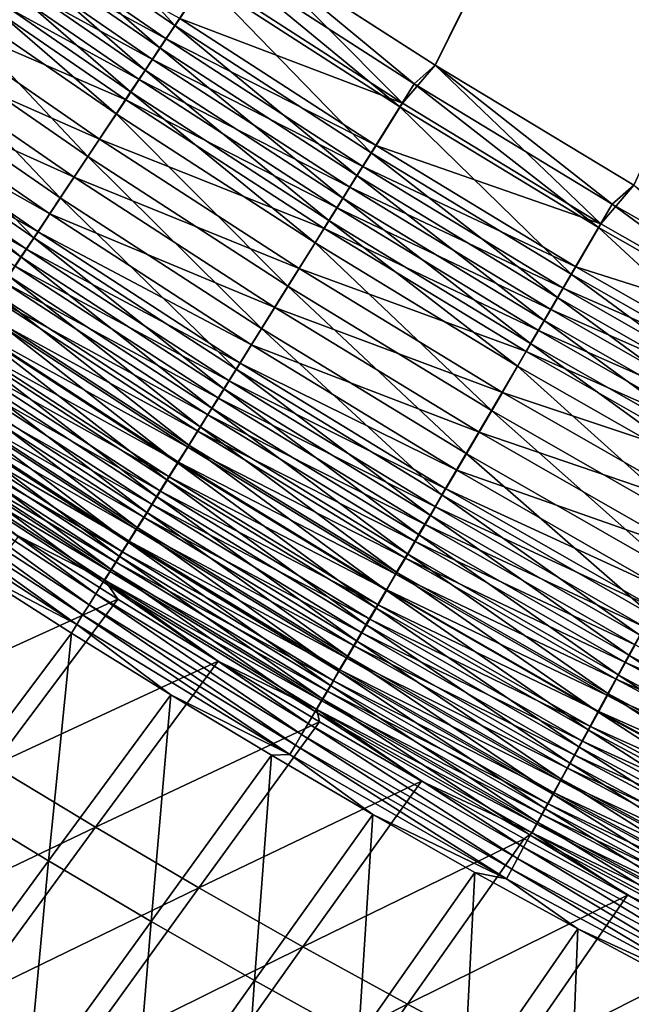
# Model space of a CAD drawing. Header units: metres. Extents: x 0 to 1400, y -1400 to 0.
# Tile 67 of 256: x 416 to 448, y -1135 to -1083. Entities that reach past the tile are written whole.
import ezdxf

# ---------------------------------------------------------------- set-up
doc = ezdxf.new("R2010")
doc.units = ezdxf.units.M

msp = doc.modelspace()

# ---------------------------------------------------------------- linework, layer by layer
at = {"layer": 'None'}
for points in [[(437.62262, -1085.189087, -503.477753), (427.350189, -1078.574829, -503.477753), (623.519592, -709.021912, -503.477753)], [(427.364655, -1078.584351, -500.477753), (437.632721, -1085.189819, -500.477753), (626.615967, -709.269348, -500.477753)], [(448.078186, -1091.505249, -503.477753), (437.62262, -1085.189087, -503.477753), (623.519592, -709.021912, -503.477753)], [(626.615967, -709.269348, -500.477753), (437.632721, -1085.189819, -500.477753), (448.083527, -1091.50061, -500.477753)], [(413.756866, -1076.117676, -503.051239), (415.39032, -1073.804565, -503.371002), (423.912262, -1083.101196, -503.049652)], [(415.39032, -1073.804565, -503.371002), (425.482605, -1080.738281, -503.370636), (423.912262, -1083.101196, -503.049652)], [(412.945618, -1077.266357, -502.812195), (413.756866, -1076.117676, -503.051239), (423.132385, -1084.274658, -502.809692)], [(413.756866, -1076.117676, -503.051239), (423.912262, -1083.101196, -503.049652), (423.132385, -1084.274658, -502.809692)], [(423.456726, -1083.806641, -499.864075), (413.281219, -1076.807373, -499.866425), (412.539032, -1077.859009, -499.598206)], [(413.281219, -1076.807373, -499.866425), (423.456726, -1083.806641, -499.864075), (424.174988, -1082.724976, -500.084839)], [(412.139801, -1078.407349, -502.520782), (412.945618, -1077.266357, -502.812195), (422.357788, -1085.440186, -502.517151)], [(412.945618, -1077.266357, -502.812195), (423.132385, -1084.274658, -502.809692), (422.357788, -1085.440186, -502.517151)], [(411.80307, -1078.901855, -499.281982), (422.743317, -1084.880981, -499.594849), (412.539032, -1077.859009, -499.598206)], [(412.539032, -1077.859009, -499.598206), (422.743317, -1084.880981, -499.594849), (423.456726, -1083.806641, -499.864075)], [(411.34082, -1079.538818, -502.177277), (412.139801, -1078.407349, -502.520782), (421.589722, -1086.595825, -502.172363)], [(412.139801, -1078.407349, -502.520782), (422.357788, -1085.440186, -502.517151), (421.589722, -1086.595825, -502.172363)], [(435.898407, -1087.188721, -500.379456), (427.364655, -1078.584351, -500.477753), (425.621185, -1080.547119, -500.379883)], [(426.270416, -1079.552856, -503.45108), (427.350189, -1078.574829, -503.477753), (436.519745, -1086.172729, -503.450989)], [(427.350189, -1078.574829, -503.477753), (437.62262, -1085.189087, -503.477753), (436.519745, -1086.172729, -503.450989)], [(437.632721, -1085.189819, -500.477753), (427.364655, -1078.584351, -500.477753), (435.898407, -1087.188721, -500.379456)], [(422.035919, -1085.946167, -499.277405), (411.80307, -1078.901855, -499.281982), (411.074646, -1079.934082, -498.917999)], [(422.743317, -1084.880981, -499.594849), (411.80307, -1078.901855, -499.281982), (422.035919, -1085.946167, -499.277405)], [(410.549988, -1080.658569, -501.781952), (411.34082, -1079.538818, -502.177277), (420.829559, -1087.739624, -501.775543)], [(411.34082, -1079.538818, -502.177277), (421.589722, -1086.595825, -502.172363), (420.829559, -1087.739624, -501.775543)], [(425.482605, -1080.738281, -503.370636), (426.270416, -1079.552856, -503.45108), (435.764008, -1087.38269, -503.370209)], [(426.270416, -1079.552856, -503.45108), (436.519745, -1086.172729, -503.450989), (435.764008, -1087.38269, -503.370209)], [(409.644867, -1081.959961, -498.048615), (421.335815, -1087.000488, -498.912018), (411.074646, -1079.934082, -498.917999)], [(411.074646, -1079.934082, -498.917999), (421.335815, -1087.000488, -498.912018), (422.035919, -1085.946167, -499.277405)], [(408.997772, -1082.856445, -500.837952), (410.549988, -1080.658569, -501.781952), (419.337646, -1089.984497, -500.827972)], [(410.549988, -1080.658569, -501.781952), (420.829559, -1087.739624, -501.775543), (419.337646, -1089.984497, -500.827972)], [(423.912262, -1083.101196, -503.049652), (425.482605, -1080.738281, -503.370636), (434.257721, -1089.794312, -503.047821)], [(425.621185, -1080.547119, -500.379883), (424.174988, -1082.724976, -500.084839), (435.898407, -1087.188721, -500.379456)], [(425.482605, -1080.738281, -503.370636), (435.764008, -1087.38269, -503.370209), (434.257721, -1089.794312, -503.047821)], [(408.257446, -1083.925903, -496.99588), (419.9617, -1089.069702, -498.039307), (409.644867, -1081.959961, -498.048615)], [(409.644867, -1081.959961, -498.048615), (419.9617, -1089.069702, -498.039307), (421.335815, -1087.000488, -498.912018)], [(407.491577, -1084.989136, -499.69516), (408.997772, -1082.856445, -500.837952), (417.890167, -1092.162476, -499.680878)], [(408.997772, -1082.856445, -500.837952), (419.337646, -1089.984497, -500.827972), (417.890167, -1092.162476, -499.680878)], [(424.174988, -1082.724976, -500.084839), (423.456726, -1083.806641, -499.864075), (434.511322, -1089.411621, -500.083099)], [(424.174988, -1082.724976, -500.084839), (434.511322, -1089.411621, -500.083099), (435.898407, -1087.188721, -500.379456)], [(423.132385, -1084.274658, -502.809692), (423.912262, -1083.101196, -503.049652), (433.509674, -1090.992065, -502.806824)], [(423.912262, -1083.101196, -503.049652), (434.257721, -1089.794312, -503.047821), (433.509674, -1090.992065, -502.806824)], [(406.919769, -1085.821289, -495.76651), (418.628479, -1091.077393, -496.982635), (408.257446, -1083.925903, -496.99588)], [(408.257446, -1083.925903, -496.99588), (418.628479, -1091.077393, -496.982635), (419.9617, -1089.069702, -498.039307)], [(422.743317, -1084.880981, -499.594849), (433.822449, -1090.515503, -499.861359), (423.456726, -1083.806641, -499.864075)], [(423.456726, -1083.806641, -499.864075), (433.822449, -1090.515503, -499.861359), (434.511322, -1089.411621, -500.083099)], [(422.357788, -1085.440186, -502.517151), (423.132385, -1084.274658, -502.809692), (432.766693, -1092.181641, -502.513031)], [(423.132385, -1084.274658, -502.809692), (433.509674, -1090.992065, -502.806824), (432.766693, -1092.181641, -502.513031)], [(416.494781, -1094.261963, -498.341522), (406.039398, -1087.04541, -498.360748), (407.491577, -1084.989136, -499.69516)], [(417.890167, -1092.162476, -499.680878), (416.494781, -1094.261963, -498.341522), (407.491577, -1084.989136, -499.69516)], [(433.138245, -1091.611938, -499.590942), (422.743317, -1084.880981, -499.594849), (422.035919, -1085.946167, -499.277405)], [(433.822449, -1090.515503, -499.861359), (422.743317, -1084.880981, -499.594849), (433.138245, -1091.611938, -499.590942)], [(421.589722, -1086.595825, -502.172363), (422.357788, -1085.440186, -502.517151), (432.030029, -1093.360962, -502.166718)], [(422.357788, -1085.440186, -502.517151), (432.766693, -1092.181641, -502.513031), (432.030029, -1093.360962, -502.166718)], [(446.355591, -1093.534668, -500.378937), (437.632721, -1085.189819, -500.477753), (435.898407, -1087.188721, -500.379456)], [(436.519745, -1086.172729, -503.450989), (437.62262, -1085.189087, -503.477753), (446.9487, -1092.496948, -503.450867)], [(437.62262, -1085.189087, -503.477753), (448.078186, -1091.505249, -503.477753), (446.9487, -1092.496948, -503.450867)], [(448.083527, -1091.50061, -500.477753), (437.632721, -1085.189819, -500.477753), (446.355591, -1093.534668, -500.378937)], [(406.271851, -1086.739258, -495.087646), (417.343231, -1093.012817, -495.748688), (406.919769, -1085.821289, -495.76651)], [(406.919769, -1085.821289, -495.76651), (417.343231, -1093.012817, -495.748688), (418.628479, -1091.077393, -496.982635)], [(421.335815, -1087.000488, -498.912018), (432.459869, -1092.699097, -499.272095), (422.035919, -1085.946167, -499.277405)], [(422.035919, -1085.946167, -499.277405), (432.459869, -1092.699097, -499.272095), (433.138245, -1091.611938, -499.590942)], [(435.764008, -1087.38269, -503.370209), (436.519745, -1086.172729, -503.450989), (446.225555, -1093.730957, -503.36972)], [(436.519745, -1086.172729, -503.450989), (446.9487, -1092.496948, -503.450867), (446.225555, -1093.730957, -503.36972)], [(415.819, -1095.278687, -497.60202), (405.336029, -1088.04126, -497.623932), (406.039398, -1087.04541, -498.360748)], [(405.63913, -1087.635742, -494.367096), (416.720825, -1093.950073, -495.067291), (406.271851, -1086.739258, -495.087646)], [(415.819, -1095.278687, -497.60202), (406.039398, -1087.04541, -498.360748), (416.494781, -1094.261963, -498.341522)], [(406.271851, -1086.739258, -495.087646), (416.720825, -1093.950073, -495.067291), (417.343231, -1093.012817, -495.748688)], [(419.9617, -1089.069702, -498.039307), (431.788452, -1093.775024, -498.905121), (421.335815, -1087.000488, -498.912018)], [(420.829559, -1087.739624, -501.775543), (421.589722, -1086.595825, -502.172363), (431.300995, -1094.52832, -501.768188)], [(421.335815, -1087.000488, -498.912018), (431.788452, -1093.775024, -498.905121), (432.459869, -1092.699097, -499.272095)], [(421.589722, -1086.595825, -502.172363), (432.030029, -1093.360962, -502.166718), (431.300995, -1094.52832, -501.768188)], [(434.257721, -1089.794312, -503.047821), (435.764008, -1087.38269, -503.370209), (444.78421, -1096.190308, -503.045776)], [(435.898407, -1087.188721, -500.379456), (434.511322, -1089.411621, -500.083099), (446.355591, -1093.534668, -500.378937)], [(435.764008, -1087.38269, -503.370209), (446.225555, -1093.730957, -503.36972), (444.78421, -1096.190308, -503.045776)], [(405.63913, -1087.635742, -494.367096), (405.022461, -1088.509521, -493.605743), (416.113068, -1094.865234, -494.344116)], [(415.15918, -1096.271484, -496.817169), (405.336029, -1088.04126, -497.623932), (415.819, -1095.278687, -497.60202)], [(405.63913, -1087.635742, -494.367096), (416.113068, -1094.865234, -494.344116), (416.720825, -1093.950073, -495.067291)], [(419.337646, -1089.984497, -500.827972), (420.829559, -1087.739624, -501.775543), (429.870239, -1096.81897, -500.816467)], [(420.829559, -1087.739624, -501.775543), (431.300995, -1094.52832, -501.768188), (429.870239, -1096.81897, -500.816467)], [(405.022461, -1088.509521, -493.605743), (415.520813, -1095.75708, -493.580017), (416.113068, -1094.865234, -494.344116)], [(418.628479, -1091.077393, -496.982635), (430.470856, -1095.886475, -498.028595), (419.9617, -1089.069702, -498.039307)], [(419.9617, -1089.069702, -498.039307), (430.470856, -1095.886475, -498.028595), (431.788452, -1093.775024, -498.905121)], [(434.511322, -1089.411621, -500.083099), (433.822449, -1090.515503, -499.861359), (445.028473, -1095.801514, -500.081116)], [(434.511322, -1089.411621, -500.083099), (445.028473, -1095.801514, -500.081116), (446.355591, -1093.534668, -500.378937)], [(417.890167, -1092.162476, -499.680878), (419.337646, -1089.984497, -500.827972), (428.48233, -1099.041138, -499.664429)], [(419.337646, -1089.984497, -500.827972), (429.870239, -1096.81897, -500.816467), (428.48233, -1099.041138, -499.664429)], [(433.509674, -1090.992065, -502.806824), (434.257721, -1089.794312, -503.047821), (444.06842, -1097.411743, -502.803589)], [(434.257721, -1089.794312, -503.047821), (444.78421, -1096.190308, -503.045776), (444.06842, -1097.411743, -502.803589)], [(444.369415, -1096.927246, -499.858246), (433.822449, -1090.515503, -499.861359), (433.138245, -1091.611938, -499.590942)], [(433.822449, -1090.515503, -499.861359), (444.369415, -1096.927246, -499.858246), (445.028473, -1095.801514, -500.081116)], [(417.343231, -1093.012817, -495.748688), (429.192657, -1097.934937, -496.967316), (418.628479, -1091.077393, -496.982635)], [(418.628479, -1091.077393, -496.982635), (429.192657, -1097.934937, -496.967316), (430.470856, -1095.886475, -498.028595)], [(432.766693, -1092.181641, -502.513031), (433.509674, -1090.992065, -502.806824), (443.357544, -1098.624756, -502.508362)], [(433.509674, -1090.992065, -502.806824), (444.06842, -1097.411743, -502.803589), (443.357544, -1098.624756, -502.508362)], [(432.459869, -1092.699097, -499.272095), (443.714844, -1098.045288, -499.586487), (433.138245, -1091.611938, -499.590942)], [(433.138245, -1091.611938, -499.590942), (443.714844, -1098.045288, -499.586487), (444.369415, -1096.927246, -499.858246)], [(456.985107, -1099.580688, -500.378357), (448.083527, -1091.50061, -500.477753), (446.355591, -1093.534668, -500.378937)], [(446.9487, -1092.496948, -503.450867), (448.078186, -1091.505249, -503.477753), (457.549683, -1098.521362, -503.450775)], [(427.144623, -1101.182861, -498.319366), (416.494781, -1094.261963, -498.341522), (417.890167, -1092.162476, -499.680878)], [(428.48233, -1099.041138, -499.664429), (427.144623, -1101.182861, -498.319366), (417.890167, -1092.162476, -499.680878)], [(432.030029, -1093.360962, -502.166718), (432.766693, -1092.181641, -502.513031), (442.65271, -1099.827393, -502.160339)], [(432.766693, -1092.181641, -502.513031), (443.357544, -1098.624756, -502.508362), (442.65271, -1099.827393, -502.160339)], [(431.788452, -1093.775024, -498.905121), (443.065857, -1099.153809, -499.266052), (432.459869, -1092.699097, -499.272095)], [(432.459869, -1092.699097, -499.272095), (443.065857, -1099.153809, -499.266052), (443.714844, -1098.045288, -499.586487)], [(446.225555, -1093.730957, -503.36972), (446.9487, -1092.496948, -503.450867), (456.859558, -1099.778687, -503.369171)], [(446.9487, -1092.496948, -503.450867), (457.549683, -1098.521362, -503.450775), (456.859558, -1099.778687, -503.369171)], [(416.720825, -1093.950073, -495.067291), (427.960693, -1099.90918, -495.728088), (417.343231, -1093.012817, -495.748688)], [(417.343231, -1093.012817, -495.748688), (427.960693, -1099.90918, -495.728088), (429.192657, -1097.934937, -496.967316)], [(430.470856, -1095.886475, -498.028595), (442.423615, -1100.250854, -498.897247), (431.788452, -1093.775024, -498.905121)], [(431.300995, -1094.52832, -501.768188), (432.030029, -1093.360962, -502.166718), (441.955231, -1101.017578, -501.759827)], [(431.788452, -1093.775024, -498.905121), (442.423615, -1100.250854, -498.897247), (443.065857, -1099.153809, -499.266052)], [(432.030029, -1093.360962, -502.166718), (442.65271, -1099.827393, -502.160339), (441.955231, -1101.017578, -501.759827)], [(444.78421, -1096.190308, -503.045776), (446.225555, -1093.730957, -503.36972), (455.4841, -1102.28479, -503.043518)], [(446.355591, -1093.534668, -500.378937), (445.028473, -1095.801514, -500.081116), (456.985107, -1099.580688, -500.378357)], [(446.225555, -1093.730957, -503.36972), (456.859558, -1099.778687, -503.369171), (455.4841, -1102.28479, -503.043518)], [(426.496887, -1102.219971, -497.576721), (415.819, -1095.278687, -497.60202), (416.494781, -1094.261963, -498.341522)], [(416.113068, -1094.865234, -494.344116), (427.364166, -1100.865112, -495.043854), (416.720825, -1093.950073, -495.067291)], [(426.496887, -1102.219971, -497.576721), (416.494781, -1094.261963, -498.341522), (427.144623, -1101.182861, -498.319366)], [(416.720825, -1093.950073, -495.067291), (427.364166, -1100.865112, -495.043854), (427.960693, -1099.90918, -495.728088)], [(429.870239, -1096.81897, -500.816467), (431.300995, -1094.52832, -501.768188), (440.586548, -1103.353027, -500.803467)], [(431.300995, -1094.52832, -501.768188), (441.955231, -1101.017578, -501.759827), (440.586548, -1103.353027, -500.803467)], [(425.864502, -1103.232422, -496.788574), (415.15918, -1096.271484, -496.817169), (415.819, -1095.278687, -497.60202)], [(416.113068, -1094.865234, -494.344116), (415.520813, -1095.75708, -493.580017), (426.781738, -1101.798462, -494.317627)], [(425.864502, -1103.232422, -496.788574), (415.819, -1095.278687, -497.60202), (426.496887, -1102.219971, -497.576721)], [(416.113068, -1094.865234, -494.344116), (426.781738, -1101.798462, -494.317627), (427.364166, -1100.865112, -495.043854)], [(415.520813, -1095.75708, -493.580017), (414.944855, -1096.624268, -492.776123), (426.214294, -1102.707764, -493.550354)], [(415.520813, -1095.75708, -493.580017), (426.214294, -1102.707764, -493.550354), (426.781738, -1101.798462, -494.317627)], [(429.192657, -1097.934937, -496.967316), (441.16333, -1102.403564, -498.016388), (430.470856, -1095.886475, -498.028595)], [(430.470856, -1095.886475, -498.028595), (441.16333, -1102.403564, -498.016388), (442.423615, -1100.250854, -498.897247)], [(445.028473, -1095.801514, -500.081116), (444.369415, -1096.927246, -499.858246), (455.718842, -1101.890381, -500.078857)], [(445.028473, -1095.801514, -500.081116), (455.718842, -1101.890381, -500.078857), (456.985107, -1099.580688, -500.378357)], [(425.248322, -1104.218994, -495.955902), (414.516144, -1097.239014, -495.987946), (415.15918, -1096.271484, -496.817169)], [(425.248322, -1104.218994, -495.955902), (415.15918, -1096.271484, -496.817169), (425.864502, -1103.232422, -496.788574)], [(444.06842, -1097.411743, -502.803589), (444.78421, -1096.190308, -503.045776), (454.801056, -1103.529297, -502.800018)], [(444.78421, -1096.190308, -503.045776), (455.4841, -1102.28479, -503.043518), (454.801056, -1103.529297, -502.800018)], [(414.944855, -1096.624268, -492.776123), (414.385895, -1097.465942, -491.933655), (425.662506, -1103.592041, -492.743134)], [(414.944855, -1096.624268, -492.776123), (425.662506, -1103.592041, -492.743134), (426.214294, -1102.707764, -493.550354)], [(428.48233, -1099.041138, -499.664429), (429.870239, -1096.81897, -500.816467), (439.259033, -1105.618286, -499.645813)], [(429.870239, -1096.81897, -500.816467), (440.586548, -1103.353027, -500.803467), (439.259033, -1105.618286, -499.645813)], [(424.64917, -1105.178223, -495.079926), (413.890808, -1098.17981, -495.11557), (414.516144, -1097.239014, -495.987946)], [(424.64917, -1105.178223, -495.079926), (414.516144, -1097.239014, -495.987946), (425.248322, -1104.218994, -495.955902)], [(443.357544, -1098.624756, -502.508362), (444.06842, -1097.411743, -502.803589), (454.122711, -1104.765259, -502.503143)], [(443.714844, -1098.045288, -499.586487), (455.090027, -1103.037354, -499.854767), (444.369415, -1096.927246, -499.858246)], [(444.06842, -1097.411743, -502.803589), (454.801056, -1103.529297, -502.800018), (454.122711, -1104.765259, -502.503143)], [(444.369415, -1096.927246, -499.858246), (455.090027, -1103.037354, -499.854767), (455.718842, -1101.890381, -500.078857)], [(414.385895, -1097.465942, -491.933655), (413.844757, -1098.280762, -491.053772), (425.127136, -1104.449951, -491.897217)], [(414.385895, -1097.465942, -491.933655), (425.127136, -1104.449951, -491.897217), (425.662506, -1103.592041, -492.743134)], [(427.960693, -1099.90918, -495.728088), (439.940918, -1104.491577, -496.949951), (429.192657, -1097.934937, -496.967316)], [(429.192657, -1097.934937, -496.967316), (439.940918, -1104.491577, -496.949951), (441.16333, -1102.403564, -498.016388)], [(424.067841, -1106.109009, -494.161957), (413.283997, -1099.092896, -494.201324), (413.890808, -1098.17981, -495.11557)], [(413.844757, -1098.280762, -491.053772), (413.322144, -1099.067749, -490.137665), (424.608887, -1105.280518, -491.013794)], [(413.844757, -1098.280762, -491.053772), (424.608887, -1105.280518, -491.013794), (425.127136, -1104.449951, -491.897217)], [(424.067841, -1106.109009, -494.161957), (413.890808, -1098.17981, -495.11557), (424.64917, -1105.178223, -495.079926)], [(443.065857, -1099.153809, -499.266052), (454.465485, -1104.176514, -499.581482), (443.714844, -1098.045288, -499.586487)], [(443.714844, -1098.045288, -499.586487), (454.465485, -1104.176514, -499.581482), (455.090027, -1103.037354, -499.854767)], [(442.65271, -1099.827393, -502.160339), (443.357544, -1098.624756, -502.508362), (453.450195, -1105.990601, -502.153229)], [(443.357544, -1098.624756, -502.508362), (454.122711, -1104.765259, -502.503143), (453.450195, -1105.990601, -502.153229)], [(423.505127, -1107.009888, -493.203278), (412.696442, -1099.976807, -493.246552), (413.283997, -1099.092896, -494.201324)], [(413.322144, -1099.067749, -490.137665), (412.818817, -1099.825562, -489.186523), (424.108521, -1106.082397, -490.094025)], [(423.505127, -1107.009888, -493.203278), (413.283997, -1099.092896, -494.201324), (424.067841, -1106.109009, -494.161957)], [(413.322144, -1099.067749, -490.137665), (424.108521, -1106.082397, -490.094025), (424.608887, -1105.280518, -491.013794)], [(437.979797, -1107.801147, -498.29425), (427.144623, -1101.182861, -498.319366), (428.48233, -1099.041138, -499.664429)], [(439.259033, -1105.618286, -499.645813), (437.979797, -1107.801147, -498.29425), (428.48233, -1099.041138, -499.664429)], [(442.423615, -1100.250854, -498.897247), (453.846375, -1105.305908, -499.259277), (443.065857, -1099.153809, -499.266052)], [(443.065857, -1099.153809, -499.266052), (453.846375, -1105.305908, -499.259277), (454.465485, -1104.176514, -499.581482)], [(422.961761, -1107.879883, -492.205231), (412.129028, -1100.830566, -492.252472), (412.696442, -1099.976807, -493.246552)], [(412.818817, -1099.825562, -489.186523), (412.335541, -1100.553223, -488.201538), (423.626709, -1106.854492, -489.13913)], [(422.961761, -1107.879883, -492.205231), (412.696442, -1099.976807, -493.246552), (423.505127, -1107.009888, -493.203278)], [(412.818817, -1099.825562, -489.186523), (423.626709, -1106.854492, -489.13913), (424.108521, -1106.082397, -490.094025)], [(427.364166, -1100.865112, -495.043854), (438.763, -1106.50354, -495.704773), (427.960693, -1099.90918, -495.728088)], [(427.960693, -1099.90918, -495.728088), (438.763, -1106.50354, -495.704773), (439.940918, -1104.491577, -496.949951)], [(441.955231, -1101.017578, -501.759827), (442.65271, -1099.827393, -502.160339), (452.784698, -1107.203247, -501.750519)], [(442.65271, -1099.827393, -502.160339), (453.450195, -1105.990601, -502.153229), (452.784698, -1107.203247, -501.750519)], [(441.16333, -1102.403564, -498.016388), (453.233673, -1106.423462, -498.888428), (442.423615, -1100.250854, -498.897247)], [(442.423615, -1100.250854, -498.897247), (453.233673, -1106.423462, -498.888428), (453.846375, -1105.305908, -499.259277)], [(422.438568, -1108.717529, -491.169098), (411.58255, -1101.65271, -491.220428), (412.129028, -1100.830566, -492.252472)], [(412.335541, -1100.553223, -488.201538), (411.873016, -1101.249634, -487.183929), (423.164185, -1107.595703, -488.15033)], [(422.438568, -1108.717529, -491.169098), (412.129028, -1100.830566, -492.252472), (422.961761, -1107.879883, -492.205231)], [(412.335541, -1100.553223, -488.201538), (423.164185, -1107.595703, -488.15033), (423.626709, -1106.854492, -489.13913)], [(426.781738, -1101.798462, -494.317627), (438.192749, -1107.477661, -495.017273), (427.364166, -1100.865112, -495.043854)], [(427.364166, -1100.865112, -495.043854), (438.192749, -1107.477661, -495.017273), (438.763, -1106.50354, -495.704773)], [(440.586548, -1103.353027, -500.803467), (441.955231, -1101.017578, -501.759827), (451.478973, -1109.582275, -500.78894)], [(441.955231, -1101.017578, -501.759827), (452.784698, -1107.203247, -501.750519), (451.478973, -1109.582275, -500.78894)], [(411.873016, -1101.249634, -487.183929), (411.432037, -1101.913574, -486.134979), (422.72171, -1108.30481, -487.128784)], [(411.873016, -1101.249634, -487.183929), (422.72171, -1108.30481, -487.128784), (423.164185, -1107.595703, -488.15033)], [(437.360535, -1108.85791, -497.548065), (426.496887, -1102.219971, -497.576721), (427.144623, -1101.182861, -498.319366)], [(437.360535, -1108.85791, -497.548065), (427.144623, -1101.182861, -498.319366), (437.979797, -1107.801147, -498.29425)], [(411.432037, -1101.913574, -486.134979), (411.013153, -1102.544189, -485.056488), (422.299927, -1108.980713, -486.075867)], [(411.58255, -1101.65271, -491.220428), (421.93634, -1109.521606, -490.096161), (411.057831, -1102.442139, -490.151672)], [(411.432037, -1101.913574, -486.134979), (422.299927, -1108.980713, -486.075867), (422.72171, -1108.30481, -487.128784)], [(421.93634, -1109.521606, -490.096161), (411.58255, -1101.65271, -491.220428), (422.438568, -1108.717529, -491.169098)], [(426.781738, -1101.798462, -494.317627), (426.214294, -1102.707764, -493.550354), (437.636047, -1108.428589, -494.287628)], [(426.781738, -1101.798462, -494.317627), (437.636047, -1108.428589, -494.287628), (438.192749, -1107.477661, -495.017273)], [(421.455841, -1110.290894, -488.987762), (410.555634, -1103.197632, -489.047546), (411.057831, -1102.442139, -490.151672)], [(411.013153, -1102.544189, -485.056488), (410.616943, -1103.140747, -483.950439), (421.899445, -1109.622437, -484.993378)], [(411.013153, -1102.544189, -485.056488), (421.899445, -1109.622437, -484.993378), (422.299927, -1108.980713, -486.075867)], [(411.057831, -1102.442139, -490.151672), (421.93634, -1109.521606, -490.096161), (421.455841, -1110.290894, -488.987762)], [(436.755981, -1109.889526, -496.756165), (425.864502, -1103.232422, -496.788574), (426.496887, -1102.219971, -497.576721)], [(436.755981, -1109.889526, -496.756165), (426.496887, -1102.219971, -497.576721), (437.360535, -1108.85791, -497.548065)], [(439.940918, -1104.491577, -496.949951), (452.031555, -1108.616333, -498.002777), (441.16333, -1102.403564, -498.016388)], [(441.16333, -1102.403564, -498.016388), (452.031555, -1108.616333, -498.002777), (453.233673, -1106.423462, -498.888428)], [(410.616943, -1103.140747, -483.950439), (410.244019, -1103.702148, -482.818726), (421.520782, -1110.229248, -483.88327)], [(410.616943, -1103.140747, -483.950439), (421.520782, -1110.229248, -483.88327), (421.899445, -1109.622437, -484.993378)], [(426.214294, -1102.707764, -493.550354), (425.662506, -1103.592041, -492.743134), (437.09375, -1109.35498, -493.516754)], [(426.214294, -1102.707764, -493.550354), (437.09375, -1109.35498, -493.516754), (437.636047, -1108.428589, -494.287628)], [(420.997803, -1111.024292, -487.845306), (410.076813, -1103.917969, -487.909424), (410.555634, -1103.197632, -489.047546)], [(420.997803, -1111.024292, -487.845306), (410.555634, -1103.197632, -489.047546), (421.455841, -1110.290894, -488.987762)], [(425.662506, -1103.592041, -492.743134), (425.127136, -1104.449951, -491.897217), (436.566528, -1110.255615, -492.705811)], [(436.167023, -1110.894531, -495.919586), (425.248322, -1104.218994, -495.955902), (425.864502, -1103.232422, -496.788574)], [(425.662506, -1103.592041, -492.743134), (436.566528, -1110.255615, -492.705811), (437.09375, -1109.35498, -493.516754)], [(436.167023, -1110.894531, -495.919586), (425.864502, -1103.232422, -496.788574), (436.755981, -1109.889526, -496.756165)], [(439.259033, -1105.618286, -499.645813), (440.586548, -1103.353027, -500.803467), (450.212738, -1111.889526, -499.625)], [(440.586548, -1103.353027, -500.803467), (451.478973, -1109.582275, -500.78894), (450.212738, -1111.889526, -499.625)], [(420.562897, -1111.720581, -486.670807), (409.621979, -1104.602173, -486.739288), (410.076813, -1103.917969, -487.909424)], [(421.164551, -1110.800171, -482.747498), (410.244019, -1103.702148, -482.818726), (409.894928, -1104.227783, -481.6633)], [(420.562897, -1111.720581, -486.670807), (410.076813, -1103.917969, -487.909424), (420.997803, -1111.024292, -487.845306)], [(410.244019, -1103.702148, -482.818726), (421.164551, -1110.800171, -482.747498), (421.520782, -1110.229248, -483.88327)], [(409.621979, -1104.602173, -486.739288), (420.151672, -1112.378906, -485.466339), (409.191772, -1105.24939, -485.539246)], [(409.570251, -1104.716553, -480.486115), (420.831238, -1111.334229, -481.588013), (409.894928, -1104.227783, -481.6633)], [(420.151672, -1112.378906, -485.466339), (409.621979, -1104.602173, -486.739288), (420.562897, -1111.720581, -486.670807)], [(409.894928, -1104.227783, -481.6633), (420.831238, -1111.334229, -481.588013), (421.164551, -1110.800171, -482.747498)], [(425.127136, -1104.449951, -491.897217), (424.608887, -1105.280518, -491.013794), (436.055054, -1111.129272, -491.855988)], [(435.594452, -1111.871582, -495.03949), (424.64917, -1105.178223, -495.079926), (425.248322, -1104.218994, -495.955902)], [(425.127136, -1104.449951, -491.897217), (436.055054, -1111.129272, -491.855988), (436.566528, -1110.255615, -492.705811)], [(435.594452, -1111.871582, -495.03949), (425.248322, -1104.218994, -495.955902), (436.167023, -1110.894531, -495.919586)], [(438.763, -1106.50354, -495.704773), (450.865784, -1110.742798, -496.930542), (439.940918, -1104.491577, -496.949951)], [(439.940918, -1104.491577, -496.949951), (450.865784, -1110.742798, -496.930542), (452.031555, -1108.616333, -498.002777)], [(409.570251, -1104.716553, -480.486115), (409.270538, -1105.167603, -479.289093), (420.521454, -1111.830688, -480.406769)], [(409.270538, -1105.167603, -479.289093), (415.684509, -1109.974243, -478.02948), (420.235687, -1112.288574, -479.205719)], [(420.521454, -1111.830688, -480.406769), (409.270538, -1105.167603, -479.289093), (420.235687, -1112.288574, -479.205719)], [(420.831238, -1111.334229, -481.588013), (409.570251, -1104.716553, -480.486115), (420.521454, -1111.830688, -480.406769)], [(435.039032, -1112.819458, -494.117279), (424.067841, -1106.109009, -494.161957), (424.64917, -1105.178223, -495.079926)], [(435.039032, -1112.819458, -494.117279), (424.64917, -1105.178223, -495.079926), (435.594452, -1111.871582, -495.03949)], [(419.764771, -1112.998413, -484.234039), (408.786804, -1105.858643, -484.311401), (409.191772, -1105.24939, -485.539246)], [(409.191772, -1105.24939, -485.539246), (420.151672, -1112.378906, -485.466339), (419.764771, -1112.998413, -484.234039)], [(424.608887, -1105.280518, -491.013794), (424.108521, -1106.082397, -490.094025), (435.560089, -1111.974731, -490.968536)], [(424.608887, -1105.280518, -491.013794), (435.560089, -1111.974731, -490.968536), (436.055054, -1111.129272, -491.855988)], [(448.992859, -1114.112305, -498.266174), (437.979797, -1107.801147, -498.29425), (439.259033, -1105.618286, -499.645813)], [(450.212738, -1111.889526, -499.625), (448.992859, -1114.112305, -498.266174), (439.259033, -1105.618286, -499.645813)], [(419.402802, -1113.578003, -482.976013), (408.407684, -1106.428833, -483.057831), (408.786804, -1105.858643, -484.311401)], [(419.402802, -1113.578003, -482.976013), (408.786804, -1105.858643, -484.311401), (419.764771, -1112.998413, -484.234039)], [(434.501465, -1113.736816, -493.154236), (423.505127, -1107.009888, -493.203278), (424.067841, -1106.109009, -494.161957)], [(424.108521, -1106.082397, -490.094025), (423.626709, -1106.854492, -489.13913), (435.082275, -1112.791016, -490.044647)], [(434.501465, -1113.736816, -493.154236), (424.067841, -1106.109009, -494.161957), (435.039032, -1112.819458, -494.117279)], [(424.108521, -1106.082397, -490.094025), (435.082275, -1112.791016, -490.044647), (435.560089, -1111.974731, -490.968536)], [(419.066284, -1114.116699, -481.694397), (408.055084, -1106.959229, -481.78064), (408.407684, -1106.428833, -483.057831)], [(419.402802, -1113.578003, -482.976013), (419.066284, -1114.116699, -481.694397), (408.407684, -1106.428833, -483.057831)], [(438.192749, -1107.477661, -495.017273), (449.742676, -1112.791504, -495.67868), (438.763, -1106.50354, -495.704773)], [(438.763, -1106.50354, -495.704773), (449.742676, -1112.791504, -495.67868), (450.865784, -1110.742798, -496.930542)], [(418.75589, -1114.613647, -480.391266), (407.729584, -1107.448853, -480.481903), (408.055084, -1106.959229, -481.78064)], [(419.066284, -1114.116699, -481.694397), (418.75589, -1114.613647, -480.391266), (408.055084, -1106.959229, -481.78064)], [(433.982544, -1114.622437, -492.151672), (422.961761, -1107.879883, -492.205231), (423.505127, -1107.009888, -493.203278)], [(423.626709, -1106.854492, -489.13913), (423.164185, -1107.595703, -488.15033), (434.622314, -1113.576782, -489.08551)], [(433.982544, -1114.622437, -492.151672), (423.505127, -1107.009888, -493.203278), (434.501465, -1113.736816, -493.154236)], [(423.626709, -1106.854492, -489.13913), (434.622314, -1113.576782, -489.08551), (435.082275, -1112.791016, -490.044647)], [(418.75589, -1114.613647, -480.391266), (413.253052, -1111.733521, -479.121979), (407.729584, -1107.448853, -480.481903)], [(423.164185, -1107.595703, -488.15033), (422.72171, -1108.30481, -487.128784), (434.180878, -1114.330811, -488.092377)], [(423.164185, -1107.595703, -488.15033), (434.180878, -1114.330811, -488.092377), (434.622314, -1113.576782, -489.08551)], [(448.402435, -1115.188232, -497.516022), (437.360535, -1108.85791, -497.548065), (437.979797, -1107.801147, -498.29425)], [(437.636047, -1108.428589, -494.287628), (449.199066, -1113.783203, -494.987549), (438.192749, -1107.477661, -495.017273)], [(448.402435, -1115.188232, -497.516022), (437.979797, -1107.801147, -498.29425), (448.992859, -1114.112305, -498.266174)], [(438.192749, -1107.477661, -495.017273), (449.199066, -1113.783203, -494.987549), (449.742676, -1112.791504, -495.67868)], [(422.72171, -1108.30481, -487.128784), (422.299927, -1108.980713, -486.075867), (433.758728, -1115.052124, -487.066437)], [(433.483002, -1115.474854, -491.11087), (422.438568, -1108.717529, -491.169098), (422.961761, -1107.879883, -492.205231)], [(422.72171, -1108.30481, -487.128784), (433.758728, -1115.052124, -487.066437), (434.180878, -1114.330811, -488.092377)], [(433.483002, -1115.474854, -491.11087), (422.961761, -1107.879883, -492.205231), (433.982544, -1114.622437, -492.151672)], [(433.003601, -1116.292969, -490.033203), (421.93634, -1109.521606, -490.096161), (422.438568, -1108.717529, -491.169098)], [(433.003601, -1116.292969, -490.033203), (422.438568, -1108.717529, -491.169098), (433.483002, -1115.474854, -491.11087)], [(437.636047, -1108.428589, -494.287628), (437.09375, -1109.35498, -493.516754), (448.668488, -1114.751099, -494.254089)], [(437.636047, -1108.428589, -494.287628), (448.668488, -1114.751099, -494.254089), (449.199066, -1113.783203, -494.987549)], [(422.299927, -1108.980713, -486.075867), (421.899445, -1109.622437, -484.993378), (433.356476, -1115.739258, -486.009033)], [(422.299927, -1108.980713, -486.075867), (433.356476, -1115.739258, -486.009033), (433.758728, -1115.052124, -487.066437)], [(437.09375, -1109.35498, -493.516754), (436.566528, -1110.255615, -492.705811), (448.151703, -1115.693848, -493.479187)], [(447.826141, -1116.238281, -496.71994), (436.755981, -1109.889526, -496.756165), (437.360535, -1108.85791, -497.548065)], [(437.09375, -1109.35498, -493.516754), (448.151703, -1115.693848, -493.479187), (448.668488, -1114.751099, -494.254089)], [(447.826141, -1116.238281, -496.71994), (437.360535, -1108.85791, -497.548065), (448.402435, -1115.188232, -497.516022)], [(421.93634, -1109.521606, -490.096161), (432.545105, -1117.075562, -488.919952), (421.455841, -1110.290894, -488.987762)], [(421.899445, -1109.622437, -484.993378), (421.520782, -1110.229248, -483.88327), (432.97467, -1116.391602, -484.921997)], [(421.899445, -1109.622437, -484.993378), (432.97467, -1116.391602, -484.921997), (433.356476, -1115.739258, -486.009033)], [(432.545105, -1117.075562, -488.919952), (421.93634, -1109.521606, -490.096161), (433.003601, -1116.292969, -490.033203)], [(420.913635, -1113.292847, -477.986328), (415.684509, -1109.974243, -478.02948), (409.005676, -1118.701782, -449.814209)], [(415.684509, -1109.974243, -478.02948), (420.913635, -1113.292847, -477.986328), (420.235687, -1112.288574, -479.205719)], [(432.108215, -1117.821167, -487.772583), (420.997803, -1111.024292, -487.845306), (421.455841, -1110.290894, -488.987762)], [(421.520782, -1110.229248, -483.88327), (421.164551, -1110.800171, -482.747498), (432.613861, -1117.008057, -483.807312)], [(421.455841, -1110.290894, -488.987762), (432.545105, -1117.075562, -488.919952), (432.108215, -1117.821167, -487.772583)], [(421.520782, -1110.229248, -483.88327), (432.613861, -1117.008057, -483.807312), (432.97467, -1116.391602, -484.921997)], [(436.566528, -1110.255615, -492.705811), (436.055054, -1111.129272, -491.855988), (447.649384, -1116.610229, -492.664063)], [(447.264832, -1117.26123, -495.878967), (436.167023, -1110.894531, -495.919586), (436.755981, -1109.889526, -496.756165)], [(436.566528, -1110.255615, -492.705811), (447.649384, -1116.610229, -492.664063), (448.151703, -1115.693848, -493.479187)], [(447.264832, -1117.26123, -495.878967), (436.755981, -1109.889526, -496.756165), (447.826141, -1116.238281, -496.71994)], [(420.831238, -1111.334229, -481.588013), (432.274567, -1117.587646, -482.666931), (421.164551, -1110.800171, -482.747498)], [(421.164551, -1110.800171, -482.747498), (432.274567, -1117.587646, -482.666931), (432.613861, -1117.008057, -483.807312)], [(446.719208, -1118.255493, -494.994324), (435.594452, -1111.871582, -495.03949), (436.167023, -1110.894531, -495.919586)], [(446.719208, -1118.255493, -494.994324), (436.167023, -1110.894531, -495.919586), (447.264832, -1117.26123, -495.878967)], [(420.831238, -1111.334229, -481.588013), (420.521454, -1111.830688, -480.406769), (431.957336, -1118.129761, -481.502869)], [(431.693542, -1118.528931, -486.593109), (420.562897, -1111.720581, -486.670807), (420.997803, -1111.024292, -487.845306)], [(420.831238, -1111.334229, -481.588013), (431.957336, -1118.129761, -481.502869), (432.274567, -1117.587646, -482.666931)], [(431.693542, -1118.528931, -486.593109), (420.997803, -1111.024292, -487.845306), (432.108215, -1117.821167, -487.772583)], [(436.055054, -1111.129272, -491.855988), (435.560089, -1111.974731, -490.968536), (447.162201, -1117.499023, -491.809937)], [(436.055054, -1111.129272, -491.855988), (447.162201, -1117.499023, -491.809937), (447.649384, -1116.610229, -492.664063)], [(411.913025, -1123.808716, -450.92038), (413.253052, -1111.733521, -479.121979), (418.47406, -1115.065918, -479.076172)], [(418.75589, -1114.613647, -480.391266), (418.47406, -1115.065918, -479.076172), (413.253052, -1111.733521, -479.121979)], [(431.301636, -1119.197754, -485.383606), (420.151672, -1112.378906, -485.466339), (420.562897, -1111.720581, -486.670807)], [(420.521454, -1111.830688, -480.406769), (420.235687, -1112.288574, -479.205719), (431.662659, -1118.633179, -480.317047)], [(420.521454, -1111.830688, -480.406769), (431.662659, -1118.633179, -480.317047), (431.957336, -1118.129761, -481.502869)], [(431.301636, -1119.197754, -485.383606), (420.562897, -1111.720581, -486.670807), (431.693542, -1118.528931, -486.593109)], [(446.190033, -1119.219849, -494.067352), (435.039032, -1112.819458, -494.117279), (435.594452, -1111.871582, -495.03949)], [(446.190033, -1119.219849, -494.067352), (435.594452, -1111.871582, -495.03949), (446.719208, -1118.255493, -494.994324)], [(420.151672, -1112.378906, -485.466339), (430.933105, -1119.826782, -484.14624), (419.764771, -1112.998413, -484.234039)], [(430.933105, -1119.826782, -484.14624), (420.151672, -1112.378906, -485.466339), (431.301636, -1119.197754, -485.383606)], [(420.235687, -1112.288574, -479.205719), (420.913635, -1113.292847, -477.986328), (426.204651, -1116.552979, -477.94043)], [(420.235687, -1112.288574, -479.205719), (426.204651, -1116.552979, -477.94043), (431.391113, -1119.09729, -479.11145)], [(420.235687, -1112.288574, -479.205719), (431.391113, -1119.09729, -479.11145), (431.662659, -1118.633179, -480.317047)], [(435.560089, -1111.974731, -490.968536), (435.082275, -1112.791016, -490.044647), (446.690826, -1118.359131, -490.917999)], [(435.560089, -1111.974731, -490.968536), (446.690826, -1118.359131, -490.917999), (447.162201, -1117.499023, -491.809937)], [(445.678009, -1120.152954, -493.099396), (434.501465, -1113.736816, -493.154236), (435.039032, -1112.819458, -494.117279)], [(435.082275, -1112.791016, -490.044647), (434.622314, -1113.576782, -489.08551), (446.235901, -1119.189087, -489.989502)], [(445.678009, -1120.152954, -493.099396), (435.039032, -1112.819458, -494.117279), (446.190033, -1119.219849, -494.067352)], [(435.082275, -1112.791016, -490.044647), (446.235901, -1119.189087, -489.989502), (446.690826, -1118.359131, -490.917999)], [(414.354065, -1122.032959, -449.823151), (420.913635, -1113.292847, -477.986328), (409.005676, -1118.701782, -449.814209)], [(426.204651, -1116.552979, -477.94043), (420.913635, -1113.292847, -477.986328), (414.354065, -1122.032959, -449.823151)], [(430.588501, -1120.414917, -482.883179), (419.402802, -1113.578003, -482.976013), (419.764771, -1112.998413, -484.234039)], [(419.764771, -1112.998413, -484.234039), (430.933105, -1119.826782, -484.14624), (430.588501, -1120.414917, -482.883179)], [(419.402802, -1113.578003, -482.976013), (430.268402, -1120.961304, -481.596497), (419.066284, -1114.116699, -481.694397)], [(430.268402, -1120.961304, -481.596497), (419.402802, -1113.578003, -482.976013), (430.588501, -1120.414917, -482.883179)], [(445.183868, -1121.053467, -492.091766), (433.982544, -1114.622437, -492.151672), (434.501465, -1113.736816, -493.154236)], [(434.622314, -1113.576782, -489.08551), (434.180878, -1114.330811, -488.092377), (445.798096, -1119.987793, -489.025635)], [(445.183868, -1121.053467, -492.091766), (434.501465, -1113.736816, -493.154236), (445.678009, -1120.152954, -493.099396)], [(434.622314, -1113.576782, -489.08551), (445.798096, -1119.987793, -489.025635), (446.235901, -1119.189087, -489.989502)], [(419.066284, -1114.116699, -481.694397), (429.973358, -1121.464966, -480.288391), (418.75589, -1114.613647, -480.391266)], [(430.268402, -1120.961304, -481.596497), (429.973358, -1121.464966, -480.288391), (419.066284, -1114.116699, -481.694397)], [(434.180878, -1114.330811, -488.092377), (433.758728, -1115.052124, -487.066437), (445.378082, -1120.75415, -488.027679)], [(434.180878, -1114.330811, -488.092377), (445.378082, -1120.75415, -488.027679), (445.798096, -1119.987793, -489.025635)], [(423.717224, -1118.316406, -479.027679), (418.47406, -1115.065918, -479.076172), (418.75589, -1114.613647, -480.391266)], [(429.973358, -1121.464966, -480.288391), (423.717224, -1118.316406, -479.027679), (418.75589, -1114.613647, -480.391266)], [(433.758728, -1115.052124, -487.066437), (433.356476, -1115.739258, -486.009033), (444.976532, -1121.486816, -486.996796)], [(444.708344, -1121.920166, -491.045776), (433.483002, -1115.474854, -491.11087), (433.982544, -1114.622437, -492.151672)], [(433.758728, -1115.052124, -487.066437), (444.976532, -1121.486816, -486.996796), (445.378082, -1120.75415, -488.027679)], [(444.708344, -1121.920166, -491.045776), (433.982544, -1114.622437, -492.151672), (445.183868, -1121.053467, -492.091766)], [(411.913025, -1123.808716, -450.92038), (418.47406, -1115.065918, -479.076172), (417.269989, -1127.063354, -450.927643)], [(418.47406, -1115.065918, -479.076172), (423.717224, -1118.316406, -479.027679), (417.269989, -1127.063354, -450.927643)], [(444.252106, -1122.751587, -489.962799), (433.003601, -1116.292969, -490.033203), (433.483002, -1115.474854, -491.11087)], [(444.252106, -1122.751587, -489.962799), (433.483002, -1115.474854, -491.11087), (444.708344, -1121.920166, -491.045776)], [(459.067963, -1122.274902, -496.679871), (447.826141, -1116.238281, -496.71994), (448.402435, -1115.188232, -497.516022)], [(433.356476, -1115.739258, -486.009033), (432.97467, -1116.391602, -484.921997), (444.594086, -1122.184692, -485.934387)], [(433.356476, -1115.739258, -486.009033), (444.594086, -1122.184692, -485.934387), (444.976532, -1121.486816, -486.996796)], [(448.151703, -1115.693848, -493.479187), (447.649384, -1116.610229, -492.664063), (459.381134, -1121.720703, -493.437683)], [(419.746033, -1125.289063, -449.832611), (426.204651, -1116.552979, -477.94043), (414.354065, -1122.032959, -449.823151)], [(431.535583, -1119.740723, -477.891937), (426.204651, -1116.552979, -477.94043), (419.746033, -1125.289063, -449.832611)], [(426.204651, -1116.552979, -477.94043), (431.535583, -1119.740723, -477.891937), (431.391113, -1119.09729, -479.11145)], [(443.815918, -1123.546631, -488.844147), (432.545105, -1117.075562, -488.919952), (433.003601, -1116.292969, -490.033203)], [(432.97467, -1116.391602, -484.921997), (432.613861, -1117.008057, -483.807312), (444.231262, -1122.846802, -484.842316)], [(432.97467, -1116.391602, -484.921997), (444.231262, -1122.846802, -484.842316), (444.594086, -1122.184692, -485.934387)], [(443.815918, -1123.546631, -488.844147), (433.003601, -1116.292969, -490.033203), (444.252106, -1122.751587, -489.962799)], [(447.649384, -1116.610229, -492.664063), (447.162201, -1117.499023, -491.809937), (458.904083, -1122.652222, -492.61795)], [(458.534668, -1123.315063, -495.834015), (447.264832, -1117.26123, -495.878967), (447.826141, -1116.238281, -496.71994)], [(447.649384, -1116.610229, -492.664063), (458.904083, -1122.652222, -492.61795), (459.381134, -1121.720703, -493.437683)], [(458.534668, -1123.315063, -495.834015), (447.826141, -1116.238281, -496.71994), (459.067963, -1122.274902, -496.679871)], [(432.545105, -1117.075562, -488.919952), (443.400452, -1124.303833, -487.691254), (432.108215, -1117.821167, -487.772583)], [(432.613861, -1117.008057, -483.807312), (432.274567, -1117.587646, -482.666931), (443.88855, -1123.47229, -483.722534)], [(443.400452, -1124.303833, -487.691254), (432.545105, -1117.075562, -488.919952), (443.815918, -1123.546631, -488.844147)], [(432.613861, -1117.008057, -483.807312), (443.88855, -1123.47229, -483.722534), (444.231262, -1122.846802, -484.842316)], [(431.957336, -1118.129761, -481.502869), (443.566467, -1124.060059, -482.577026), (432.274567, -1117.587646, -482.666931)], [(432.274567, -1117.587646, -482.666931), (443.566467, -1124.060059, -482.577026), (443.88855, -1123.47229, -483.722534)], [(447.162201, -1117.499023, -491.809937), (446.690826, -1118.359131, -490.917999), (458.441498, -1123.555542, -491.759003)], [(458.016388, -1124.325928, -494.944305), (446.719208, -1118.255493, -494.994324), (447.264832, -1117.26123, -495.878967)], [(447.162201, -1117.499023, -491.809937), (458.441498, -1123.555542, -491.759003), (458.904083, -1122.652222, -492.61795)], [(458.016388, -1124.325928, -494.944305), (447.264832, -1117.26123, -495.878967), (458.534668, -1123.315063, -495.834015)], [(431.957336, -1118.129761, -481.502869), (431.662659, -1118.633179, -480.317047), (443.265503, -1124.609375, -481.407837)], [(443.006317, -1125.022339, -486.506195), (431.693542, -1118.528931, -486.593109), (432.108215, -1117.821167, -487.772583)], [(431.957336, -1118.129761, -481.502869), (443.265503, -1124.609375, -481.407837), (443.566467, -1124.060059, -482.577026)], [(432.108215, -1117.821167, -487.772583), (443.400452, -1124.303833, -487.691254), (443.006317, -1125.022339, -486.506195)], [(417.269989, -1127.063354, -450.927643), (423.717224, -1118.316406, -479.027679), (422.669739, -1130.244385, -450.935211)], [(423.717224, -1118.316406, -479.027679), (429.004791, -1121.499146, -478.976288), (422.669739, -1130.244385, -450.935211)], [(429.973358, -1121.464966, -480.288391), (429.004791, -1121.499146, -478.976288), (423.717224, -1118.316406, -479.027679)], [(442.634003, -1125.70105, -485.291077), (431.301636, -1119.197754, -485.383606), (431.693542, -1118.528931, -486.593109)], [(431.662659, -1118.633179, -480.317047), (431.391113, -1119.09729, -479.11145), (442.986206, -1125.119141, -480.216919)], [(431.662659, -1118.633179, -480.317047), (442.986206, -1125.119141, -480.216919), (443.265503, -1124.609375, -481.407837)], [(442.634003, -1125.70105, -485.291077), (431.693542, -1118.528931, -486.593109), (443.006317, -1125.022339, -486.506195)], [(457.513855, -1125.30603, -494.012085), (446.190033, -1119.219849, -494.067352), (446.719208, -1118.255493, -494.994324)], [(446.690826, -1118.359131, -490.917999), (446.235901, -1119.189087, -489.989502), (457.994049, -1124.429443, -490.862122)], [(446.690826, -1118.359131, -490.917999), (457.994049, -1124.429443, -490.862122), (458.441498, -1123.555542, -491.759003)], [(457.513855, -1125.30603, -494.012085), (446.719208, -1118.255493, -494.994324), (458.016388, -1124.325928, -494.944305)], [(442.284119, -1126.338867, -484.048065), (430.933105, -1119.826782, -484.14624), (431.301636, -1119.197754, -485.383606)], [(442.284119, -1126.338867, -484.048065), (431.301636, -1119.197754, -485.383606), (442.634003, -1125.70105, -485.291077)], [(431.391113, -1119.09729, -479.11145), (431.535583, -1119.740723, -477.891937), (436.905487, -1122.855713, -477.840912)], [(431.391113, -1119.09729, -479.11145), (436.905487, -1122.855713, -477.840912), (442.729034, -1125.588623, -479.006256)], [(431.391113, -1119.09729, -479.11145), (442.729034, -1125.588623, -479.006256), (442.986206, -1125.119141, -480.216919)], [(446.235901, -1119.189087, -489.989502), (445.798096, -1119.987793, -489.025635), (457.562347, -1125.272461, -489.928528)], [(446.235901, -1119.189087, -489.989502), (457.562347, -1125.272461, -489.928528), (457.994049, -1124.429443, -490.862122)], [(457.02774, -1126.254272, -493.038696), (445.678009, -1120.152954, -493.099396), (446.190033, -1119.219849, -494.067352)], [(457.02774, -1126.254272, -493.038696), (446.190033, -1119.219849, -494.067352), (457.513855, -1125.30603, -494.012085)], [(425.180542, -1128.469727, -449.84256), (431.535583, -1119.740723, -477.891937), (419.746033, -1125.289063, -449.832611)], [(436.905487, -1122.855713, -477.840912), (431.535583, -1119.740723, -477.891937), (425.180542, -1128.469727, -449.84256)], [(430.933105, -1119.826782, -484.14624), (441.957153, -1126.935059, -482.779327), (430.588501, -1120.414917, -482.883179)], [(441.957153, -1126.935059, -482.779327), (430.933105, -1119.826782, -484.14624), (442.284119, -1126.338867, -484.048065)], [(456.558746, -1127.169067, -492.025482), (445.183868, -1121.053467, -492.091766), (445.678009, -1120.152954, -493.099396)], [(445.798096, -1119.987793, -489.025635), (445.378082, -1120.75415, -488.027679), (457.147034, -1126.083618, -488.959473)], [(456.558746, -1127.169067, -492.025482), (445.678009, -1120.152954, -493.099396), (457.02774, -1126.254272, -493.038696)], [(445.798096, -1119.987793, -489.025635), (457.147034, -1126.083618, -488.959473), (457.562347, -1125.272461, -489.928528)], [(441.653687, -1127.488281, -481.48703), (430.268402, -1120.961304, -481.596497), (430.588501, -1120.414917, -482.883179)], [(430.588501, -1120.414917, -482.883179), (441.957153, -1126.935059, -482.779327), (441.653687, -1127.488281, -481.48703)], [(445.378082, -1120.75415, -488.027679), (444.976532, -1121.486816, -486.996796), (456.748718, -1126.861572, -487.956177)], [(445.378082, -1120.75415, -488.027679), (456.748718, -1126.861572, -487.956177), (457.147034, -1126.083618, -488.959473)], [(441.374237, -1127.997925, -480.173309), (429.973358, -1121.464966, -480.288391), (430.268402, -1120.961304, -481.596497)], [(441.374237, -1127.997925, -480.173309), (430.268402, -1120.961304, -481.596497), (441.653687, -1127.488281, -481.48703)], [(456.107513, -1128.049316, -490.973755), (444.708344, -1121.920166, -491.045776), (445.183868, -1121.053467, -492.091766)], [(456.107513, -1128.049316, -490.973755), (445.183868, -1121.053467, -492.091766), (456.558746, -1127.169067, -492.025482)], [(422.669739, -1130.244385, -450.935211), (429.004791, -1121.499146, -478.976288), (428.111237, -1133.35144, -450.943115)], [(429.004791, -1121.499146, -478.976288), (434.337982, -1124.614868, -478.921936), (428.111237, -1133.35144, -450.943115)], [(434.337982, -1124.614868, -478.921936), (429.004791, -1121.499146, -478.976288), (429.973358, -1121.464966, -480.288391)], [(441.374237, -1127.997925, -480.173309), (434.337982, -1124.614868, -478.921936), (429.973358, -1121.464966, -480.288391)], [(444.976532, -1121.486816, -486.996796), (444.594086, -1122.184692, -485.934387), (456.368073, -1127.605103, -486.919861)], [(444.976532, -1121.486816, -486.996796), (456.368073, -1127.605103, -486.919861), (456.748718, -1126.861572, -487.956177)], [(414.354065, -1122.032959, -449.823151), (407.610596, -1131.070557, -421.292969), (419.746033, -1125.289063, -449.832611)], [(444.594086, -1122.184692, -485.934387), (444.231262, -1122.846802, -484.842316), (456.005707, -1128.312988, -485.851959)], [(455.674805, -1128.893433, -489.884918), (444.252106, -1122.751587, -489.962799), (444.708344, -1121.920166, -491.045776)], [(444.594086, -1122.184692, -485.934387), (456.005707, -1128.312988, -485.851959), (456.368073, -1127.605103, -486.919861)], [(455.674805, -1128.893433, -489.884918), (444.708344, -1121.920166, -491.045776), (456.107513, -1128.049316, -490.973755)], [(455.26123, -1129.700317, -488.760254), (443.815918, -1123.546631, -488.844147), (444.252106, -1122.751587, -489.962799)], [(455.26123, -1129.700317, -488.760254), (444.252106, -1122.751587, -489.962799), (455.674805, -1128.893433, -489.884918)], [(430.656494, -1131.574463, -449.852997), (436.905487, -1122.855713, -477.840912), (425.180542, -1128.469727, -449.84256)], [(442.313324, -1125.897461, -477.787292), (436.905487, -1122.855713, -477.840912), (430.656494, -1131.574463, -449.852997)], [(436.905487, -1122.855713, -477.840912), (442.313324, -1125.897461, -477.787292), (442.729034, -1125.588623, -479.006256)], [(444.231262, -1122.846802, -484.842316), (443.88855, -1123.47229, -483.722534), (455.662079, -1128.984253, -484.754272)], [(444.231262, -1122.846802, -484.842316), (455.662079, -1128.984253, -484.754272), (456.005707, -1128.312988, -485.851959)], [(410.628387, -1136.11377, -422.420532), (411.913025, -1123.808716, -450.92038), (417.269989, -1127.063354, -450.927643)], [(454.867493, -1130.468384, -487.601288), (443.400452, -1124.303833, -487.691254), (443.815918, -1123.546631, -488.844147)], [(443.88855, -1123.47229, -483.722534), (443.566467, -1124.060059, -482.577026), (455.337708, -1129.618042, -483.628876)], [(454.867493, -1130.468384, -487.601288), (443.815918, -1123.546631, -488.844147), (455.26123, -1129.700317, -488.760254)], [(443.88855, -1123.47229, -483.722534), (455.337708, -1129.618042, -483.628876), (455.662079, -1128.984253, -484.754272)], [(443.400452, -1124.303833, -487.691254), (454.494171, -1131.196899, -486.410065), (443.006317, -1125.022339, -486.506195)], [(443.265503, -1124.609375, -481.407837), (455.033051, -1130.213257, -482.477753), (443.566467, -1124.060059, -482.577026)], [(454.494171, -1131.196899, -486.410065), (443.400452, -1124.303833, -487.691254), (454.867493, -1130.468384, -487.601288)], [(443.566467, -1124.060059, -482.577026), (455.033051, -1130.213257, -482.477753), (455.337708, -1129.618042, -483.628876)], [(428.111237, -1133.35144, -450.943115), (434.337982, -1124.614868, -478.921936), (433.593536, -1136.383911, -450.951294)], [(434.337982, -1124.614868, -478.921936), (439.715973, -1127.662842, -478.864594), (433.593536, -1136.383911, -450.951294)], [(439.715973, -1127.662842, -478.864594), (434.337982, -1124.614868, -478.921936), (441.374237, -1127.997925, -480.173309)], [(443.265503, -1124.609375, -481.407837), (442.986206, -1125.119141, -480.216919), (454.748596, -1130.769043, -481.302917)], [(443.265503, -1124.609375, -481.407837), (454.748596, -1130.769043, -481.302917), (455.033051, -1130.213257, -482.477753)], [(407.610596, -1131.070557, -421.292969), (413.104706, -1134.340332, -421.304718), (419.746033, -1125.289063, -449.832611)], [(419.746033, -1125.289063, -449.832611), (413.104706, -1134.340332, -421.304718), (425.180542, -1128.469727, -449.84256)], [(454.141693, -1131.884644, -485.188721), (442.634003, -1125.70105, -485.291077), (443.006317, -1125.022339, -486.506195)], [(442.986206, -1125.119141, -480.216919), (442.729034, -1125.588623, -479.006256), (454.484833, -1131.284546, -480.106354)], [(442.986206, -1125.119141, -480.216919), (454.484833, -1131.284546, -480.106354), (454.748596, -1130.769043, -481.302917)], [(443.006317, -1125.022339, -486.506195), (454.494171, -1131.196899, -486.410065), (454.141693, -1131.884644, -485.188721)], [(436.172821, -1134.602783, -449.863922), (442.313324, -1125.897461, -477.787292), (430.656494, -1131.574463, -449.852997)], [(447.758057, -1128.865723, -477.73111), (442.313324, -1125.897461, -477.787292), (436.172821, -1134.602783, -449.863922)], [(453.810669, -1132.53064, -483.939484), (442.284119, -1126.338867, -484.048065), (442.634003, -1125.70105, -485.291077)], [(442.729034, -1125.588623, -479.006256), (442.313324, -1125.897461, -477.787292), (447.758057, -1128.865723, -477.73111)], [(453.810669, -1132.53064, -483.939484), (442.634003, -1125.70105, -485.291077), (454.141693, -1131.884644, -485.188721)], [(442.729034, -1125.588623, -479.006256), (447.758057, -1128.865723, -477.73111), (454.242249, -1131.758789, -478.890137)], [(442.729034, -1125.588623, -479.006256), (454.242249, -1131.758789, -478.890137), (454.484833, -1131.284546, -480.106354)], [(453.501587, -1133.133911, -482.66452), (441.957153, -1126.935059, -482.779327), (442.284119, -1126.338867, -484.048065)], [(453.501587, -1133.133911, -482.66452), (442.284119, -1126.338867, -484.048065), (453.810669, -1132.53064, -483.939484)], [(441.957153, -1126.935059, -482.779327), (453.214966, -1133.693359, -481.365997), (441.653687, -1127.488281, -481.48703)], [(453.214966, -1133.693359, -481.365997), (441.957153, -1126.935059, -482.779327), (453.501587, -1133.133911, -482.66452)], [(416.130585, -1139.305664, -422.430359), (410.628387, -1136.11377, -422.420532), (417.269989, -1127.063354, -450.927643)], [(416.130585, -1139.305664, -422.430359), (417.269989, -1127.063354, -450.927643), (422.669739, -1130.244385, -450.935211)], [(452.951294, -1134.20813, -480.046112), (441.374237, -1127.997925, -480.173309), (441.653687, -1127.488281, -481.48703)], [(453.214966, -1133.693359, -481.365997), (452.951294, -1134.20813, -480.046112), (441.653687, -1127.488281, -481.48703)], [(433.593536, -1136.383911, -450.951294), (439.715973, -1127.662842, -478.864594), (439.115601, -1139.341675, -450.959747)], [(439.715973, -1127.662842, -478.864594), (445.138, -1130.642578, -478.804291), (439.115601, -1139.341675, -450.959747)], [(445.138, -1130.642578, -478.804291), (439.715973, -1127.662842, -478.864594), (441.374237, -1127.997925, -480.173309)], [(445.138, -1130.642578, -478.804291), (441.374237, -1127.997925, -480.173309), (452.951294, -1134.20813, -480.046112)], [(413.104706, -1134.340332, -421.304718), (418.642212, -1137.53125, -421.317108), (425.180542, -1128.469727, -449.84256)], [(425.180542, -1128.469727, -449.84256), (418.642212, -1137.53125, -421.317108), (430.656494, -1131.574463, -449.852997)], [(441.728485, -1137.554321, -449.875305), (447.758057, -1128.865723, -477.73111), (436.172821, -1134.602783, -449.863922)], [(453.257813, -1131.769897, -477.672211), (447.758057, -1128.865723, -477.73111), (441.728485, -1137.554321, -449.875305)], [(447.758057, -1128.865723, -477.73111), (453.257813, -1131.769897, -477.672211), (454.242249, -1131.758789, -478.890137)], [(421.675446, -1142.420288, -422.440582), (416.130585, -1139.305664, -422.430359), (422.669739, -1130.244385, -450.935211)], [(421.675446, -1142.420288, -422.440582), (422.669739, -1130.244385, -450.935211), (428.111237, -1133.35144, -450.943115)], [(439.115601, -1139.341675, -450.959747), (445.138, -1130.642578, -478.804291), (444.676453, -1142.224121, -450.968445)], [(445.138, -1130.642578, -478.804291), (450.607727, -1133.55542, -478.740906), (444.676453, -1142.224121, -450.968445)], [(450.607727, -1133.55542, -478.740906), (445.138, -1130.642578, -478.804291), (452.951294, -1134.20813, -480.046112)], [(418.642212, -1137.53125, -421.317108), (424.222046, -1140.642944, -421.330078), (430.656494, -1131.574463, -449.852997)], [(430.656494, -1131.574463, -449.852997), (424.222046, -1140.642944, -421.330078), (436.172821, -1134.602783, -449.863922)], [(447.322388, -1140.428711, -449.887146), (453.257813, -1131.769897, -477.672211), (441.728485, -1137.554321, -449.875305)], [(458.811188, -1134.608643, -477.610504), (453.257813, -1131.769897, -477.672211), (447.322388, -1140.428711, -449.887146)], [(427.261871, -1145.457153, -422.451202), (421.675446, -1142.420288, -422.440582), (428.111237, -1133.35144, -450.943115)], [(427.261871, -1145.457153, -422.451202), (428.111237, -1133.35144, -450.943115), (433.593536, -1136.383911, -450.951294)], [(444.676453, -1142.224121, -450.968445), (450.607727, -1133.55542, -478.740906), (450.275116, -1145.031006, -450.977417)], [(413.104706, -1134.340332, -421.304718), (406.378632, -1143.552124, -392.852905), (418.642212, -1137.53125, -421.317108)], [(424.222046, -1140.642944, -421.330078), (429.842987, -1143.674683, -421.343658), (436.172821, -1134.602783, -449.863922)], [(436.172821, -1134.602783, -449.863922), (429.842987, -1143.674683, -421.343658), (441.728485, -1137.554321, -449.875305)]]:
    msp.add_3dface(points, dxfattribs=at)

doc.saveas('drawing.dxf')
